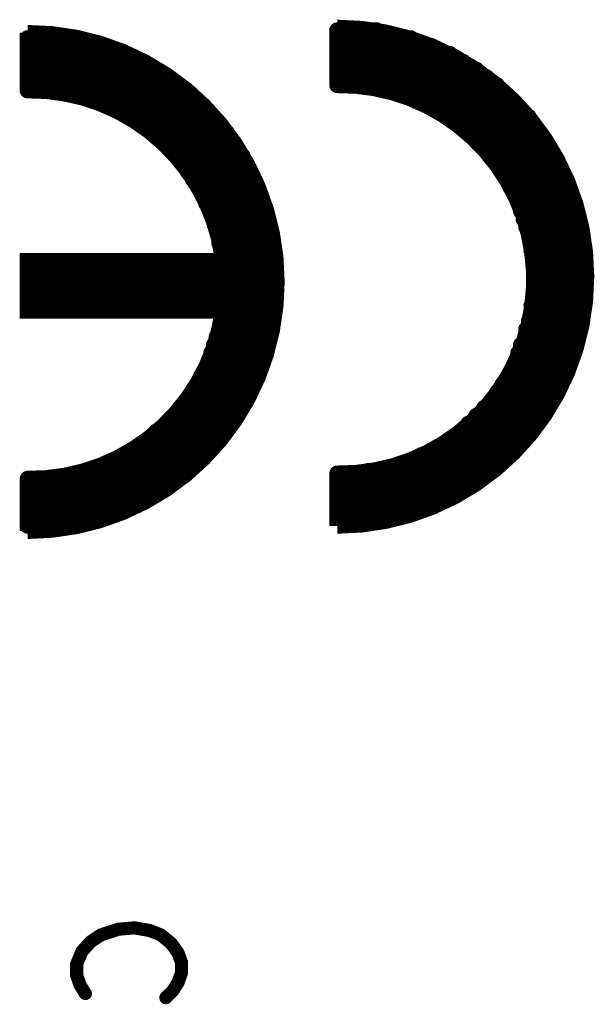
# Model space of a CAD drawing. Extents: x -1 to 5.73, y -1.96 to 5.23.
# Tile 16 of 29: x 3.06 to 3.28, y 1.22 to 1.59. Entities that reach past the tile are written whole.
import ezdxf

# ---------------------------------------------------------------- set-up
doc = ezdxf.new("R2010")
doc.units = 0
doc.layers.get('0').update_dxf_attribs({"color": 3, "linetype": 'CONTINUOUS'})

# ---------------------------------------------------------------- blocks, each defined once
blk = doc.blocks.new('PAD_R1')
at = {"const_width": 0.5}
blk.add_lwpolyline([(0.25, 0, 1), (-0.25, 0, 1)], format="xyb", close=True, dxfattribs=at)

msp = doc.modelspace()

# ---------------------------------------------------------------- linework, layer by layer
at = {"const_width": 0.006}
for points in [[(3.065, 1.419), (3.065, 1.399, 1), (3.065, 1.589), (3.065, 1.567)], [(3.183, 1.421), (3.183, 1.401, 1), (3.183, 1.591), (3.183, 1.569)], [(3.065, 1.419, 1.01361), (3.065, 1.567)], [(3.183, 1.421, 1.01361), (3.183, 1.569)]]:
    msp.add_lwpolyline(points, format="xyb", dxfattribs=at)
for points, const_width in [([(3.183, 1.59), (3.198, 1.59)], 0.006), ([(3.065, 1.587), (3.084, 1.587)], 0.006), ([(3.183, 1.587), (3.211, 1.587)], 0.006), ([(3.065, 1.584), (3.095, 1.584)], 0.006), ([(3.183, 1.584), (3.219, 1.584)], 0.006), ([(3.065, 1.581), (3.103, 1.581)], 0.006), ([(3.065, 1.578), (3.109, 1.578)], 0.006), ([(3.183, 1.581), (3.226, 1.581)], 0.006), ([(3.183, 1.578), (3.231, 1.578)], 0.006), ([(3.065, 1.575), (3.114, 1.575)], 0.006), ([(3.183, 1.575), (3.236, 1.575)], 0.006), ([(3.065, 1.572), (3.119, 1.572)], 0.006), ([(3.183, 1.572), (3.24, 1.572)], 0.006), ([(3.065, 1.569), (3.123, 1.569)], 0.006), ([(3.193, 1.569), (3.244, 1.569)], 0.006), ([(3.08, 1.566), (3.127, 1.566)], 0.006), ([(3.091, 1.563), (3.13, 1.563)], 0.006), ([(3.207, 1.566), (3.247, 1.566)], 0.006), ([(3.214, 1.563), (3.25, 1.563)], 0.006), ([(3.098, 1.56), (3.133, 1.56)], 0.006), ([(3.22, 1.56), (3.253, 1.56)], 0.006), ([(3.104, 1.557), (3.136, 1.557)], 0.006), ([(3.225, 1.557), (3.256, 1.557)], 0.006), ([(3.108, 1.554), (3.138, 1.554)], 0.006), ([(3.229, 1.554), (3.258, 1.554)], 0.006), ([(3.112, 1.551), (3.141, 1.551)], 0.006), ([(3.116, 1.548), (3.143, 1.548)], 0.006), ([(3.233, 1.551), (3.26, 1.551)], 0.006), ([(3.236, 1.548), (3.262, 1.548)], 0.006), ([(3.119, 1.545), (3.145, 1.545)], 0.006), ([(3.239, 1.545), (3.264, 1.545)], 0.006), ([(3.122, 1.542), (3.147, 1.542)], 0.006), ([(3.241, 1.542), (3.266, 1.542)], 0.006), ([(3.124, 1.539), (3.148, 1.539)], 0.006), ([(3.244, 1.539), (3.267, 1.539)], 0.006), ([(3.126, 1.536), (3.15, 1.536)], 0.006), ([(3.128, 1.533), (3.151, 1.533)], 0.006), ([(3.246, 1.536), (3.269, 1.536)], 0.006), ([(3.248, 1.533), (3.27, 1.533)], 0.006), ([(3.13, 1.53), (3.152, 1.53)], 0.006), ([(3.249, 1.53), (3.271, 1.53)], 0.006), ([(3.132, 1.527), (3.154, 1.527)], 0.006), ([(3.251, 1.527), (3.272, 1.527)], 0.006), ([(3.133, 1.524), (3.155, 1.524)], 0.006), ([(3.252, 1.524), (3.273, 1.524)], 0.006), ([(3.135, 1.521), (3.156, 1.521)], 0.006), ([(3.136, 1.518), (3.156, 1.518)], 0.006), ([(3.253, 1.521), (3.274, 1.521)], 0.006), ([(3.254, 1.518), (3.275, 1.518)], 0.006), ([(3.137, 1.515), (3.157, 1.515)], 0.006), ([(3.255, 1.515), (3.276, 1.515)], 0.006), ([(3.138, 1.512), (3.158, 1.512)], 0.006), ([(3.256, 1.512), (3.276, 1.512)], 0.006), ([(3.138, 1.509), (3.158, 1.509)], 0.006), ([(3.257, 1.509), (3.277, 1.509)], 0.006), ([(3.139, 1.506), (3.159, 1.506)], 0.006), ([(3.139, 1.503), (3.159, 1.503)], 0.006), ([(3.257, 1.506), (3.277, 1.506)], 0.006), ([(3.258, 1.503), (3.277, 1.503)], 0.006), ([(3.065, 1.5), (3.144, 1.5)], 0.006), ([(3.14, 1.5), (3.159, 1.5)], 0.006), ([(3.258, 1.5), (3.277, 1.5)], 0.006), ([(3.065, 1.497), (3.144, 1.497)], 0.006), ([(3.14, 1.497), (3.159, 1.497)], 0.006), ([(3.258, 1.497), (3.277, 1.497)], 0.006), ([(3.065, 1.494), (3.144, 1.494)], 0.006), ([(3.14, 1.494), (3.16, 1.494)], 0.006), ([(3.258, 1.494), (3.277, 1.494)], 0.006), ([(3.065, 1.491), (3.144, 1.491)], 0.006), ([(3.065, 1.488), (3.144, 1.488)], 0.006), ([(3.14, 1.491), (3.159, 1.491)], 0.006), ([(3.14, 1.488), (3.159, 1.488)], 0.006), ([(3.258, 1.491), (3.277, 1.491)], 0.006), ([(3.258, 1.488), (3.277, 1.488)], 0.006), ([(3.065, 1.485), (3.144, 1.485)], 0.006), ([(3.14, 1.485), (3.159, 1.485)], 0.006), ([(3.257, 1.485), (3.277, 1.485)], 0.006), ([(3.139, 1.482), (3.159, 1.482)], 0.006), ([(3.257, 1.482), (3.276, 1.482)], 0.006), ([(3.139, 1.479), (3.158, 1.479)], 0.006), ([(3.256, 1.479), (3.276, 1.479)], 0.006), ([(3.137, 1.473), (3.157, 1.473)], 0.006), ([(3.138, 1.476), (3.158, 1.476)], 0.006), ([(3.255, 1.476), (3.275, 1.476)], 0.006), ([(3.255, 1.473), (3.274, 1.473)], 0.006), ([(3.136, 1.47), (3.156, 1.47)], 0.006), ([(3.253, 1.47), (3.274, 1.47)], 0.006), ([(3.135, 1.467), (3.156, 1.467)], 0.006), ([(3.252, 1.467), (3.273, 1.467)], 0.006), ([(3.134, 1.464), (3.155, 1.464)], 0.006), ([(3.251, 1.464), (3.272, 1.464)], 0.006), ([(3.131, 1.458), (3.152, 1.458)], 0.006), ([(3.133, 1.461), (3.154, 1.461)], 0.006), ([(3.248, 1.458), (3.269, 1.458)], 0.006), ([(3.25, 1.461), (3.271, 1.461)], 0.006), ([(3.13, 1.455), (3.151, 1.455)], 0.006), ([(3.246, 1.455), (3.268, 1.455)], 0.006), ([(3.128, 1.452), (3.15, 1.452)], 0.006), ([(3.244, 1.452), (3.266, 1.452)], 0.006), ([(3.126, 1.449), (3.148, 1.449)], 0.006), ([(3.242, 1.449), (3.265, 1.449)], 0.006), ([(3.121, 1.443), (3.144, 1.443)], 0.006), ([(3.123, 1.446), (3.146, 1.446)], 0.006), ([(3.236, 1.443), (3.261, 1.443)], 0.006), ([(3.239, 1.446), (3.263, 1.446)], 0.006), ([(3.118, 1.44), (3.142, 1.44)], 0.006), ([(3.233, 1.44), (3.259, 1.44)], 0.006), ([(3.114, 1.437), (3.14, 1.437)], 0.006), ([(3.23, 1.437), (3.256, 1.437)], 0.006), ([(3.111, 1.434), (3.138, 1.434)], 0.006), ([(3.226, 1.434), (3.254, 1.434)], 0.006), ([(3.102, 1.428), (3.133, 1.428)], 0.006), ([(3.107, 1.431), (3.135, 1.431)], 0.006), ([(3.215, 1.428), (3.248, 1.428)], 0.006), ([(3.221, 1.431), (3.251, 1.431)], 0.006), ([(3.095, 1.425), (3.13, 1.425)], 0.006), ([(3.208, 1.425), (3.245, 1.425)], 0.006), ([(3.087, 1.422), (3.126, 1.422)], 0.006), ([(3.195, 1.422), (3.241, 1.422)], 0.006), ([(3.071, 1.419), (3.122, 1.419)], 0.006), ([(3.183, 1.419), (3.237, 1.419)], 0.006), ([(3.065, 1.416), (3.118, 1.416)], 0.006), ([(3.065, 1.413), (3.114, 1.413)], 0.006), ([(3.183, 1.416), (3.233, 1.416)], 0.006), ([(3.183, 1.413), (3.228, 1.413)], 0.006), ([(3.065, 1.41), (3.108, 1.41)], 0.006), ([(3.183, 1.41), (3.222, 1.41)], 0.006), ([(3.065, 1.407), (3.102, 1.407)], 0.006), ([(3.183, 1.407), (3.214, 1.407)], 0.006), ([(3.065, 1.404), (3.094, 1.404)], 0.006), ([(3.183, 1.404), (3.204, 1.404)], 0.006), ([(3.065, 1.401), (3.082, 1.401)], 0.006), ([(3.08703, 1.22267), (3.08503, 1.22587), (3.0837, 1.2296), (3.0837, 1.23387), (3.0857, 1.23867), (3.08903, 1.2424), (3.09303, 1.24507), (3.0997, 1.2472), (3.1057, 1.24773), (3.1117, 1.24667), (3.1157, 1.24507), (3.1197, 1.24187), (3.12237, 1.23813), (3.1237, 1.2344), (3.1237, 1.23067), (3.12237, 1.22693), (3.12037, 1.22373), (3.1177, 1.22107)], 0.005)]:
    msp.add_lwpolyline(points, dxfattribs=dict(const_width=const_width))
msp.add_lwpolyline([(3.144, 1.483), (3.065, 1.483), (3.065, 1.502), (3.144, 1.502)], close=True, dxfattribs=at)

# ---------------------------------------------------------------- block references
for p, xscale, yscale in [((3.183, 1.59), 0.006, 0.006), ((3.198, 1.59), 0.006, 0.006), ((3.065, 1.587), 0.006, 0.006), ((3.084, 1.587), 0.006, 0.006), ((3.183, 1.587), 0.006, 0.006), ((3.211, 1.587), 0.006, 0.006), ((3.065, 1.584), 0.006, 0.006), ((3.095, 1.584), 0.006, 0.006), ((3.183, 1.584), 0.006, 0.006), ((3.219, 1.584), 0.006, 0.006), ((3.065, 1.581), 0.006, 0.006), ((3.065, 1.578), 0.006, 0.006), ((3.103, 1.581), 0.006, 0.006), ((3.109, 1.578), 0.006, 0.006), ((3.183, 1.581), 0.006, 0.006), ((3.183, 1.578), 0.006, 0.006), ((3.226, 1.581), 0.006, 0.006), ((3.231, 1.578), 0.006, 0.006), ((3.065, 1.575), 0.006, 0.006), ((3.114, 1.575), 0.006, 0.006), ((3.183, 1.575), 0.006, 0.006), ((3.236, 1.575), 0.006, 0.006), ((3.065, 1.572), 0.006, 0.006), ((3.119, 1.572), 0.006, 0.006), ((3.183, 1.572), 0.006, 0.006), ((3.24, 1.572), 0.006, 0.006), ((3.065, 1.569), 0.006, 0.006), ((3.065, 1.567), 0.006, 0.006), ((3.065, 1.567), 0.006, 0.006), ((3.123, 1.569), 0.006, 0.006), ((3.183, 1.569), 0.006, 0.006), ((3.183, 1.569), 0.006, 0.006), ((3.193, 1.569), 0.006, 0.006), ((3.244, 1.569), 0.006, 0.006), ((3.08, 1.566), 0.006, 0.006), ((3.091, 1.563), 0.006, 0.006), ((3.127, 1.566), 0.006, 0.006), ((3.13, 1.563), 0.006, 0.006), ((3.207, 1.566), 0.006, 0.006), ((3.214, 1.563), 0.006, 0.006), ((3.247, 1.566), 0.006, 0.006), ((3.25, 1.563), 0.006, 0.006), ((3.098, 1.56), 0.006, 0.006), ((3.133, 1.56), 0.006, 0.006), ((3.22, 1.56), 0.006, 0.006), ((3.253, 1.56), 0.006, 0.006), ((3.104, 1.557), 0.006, 0.006), ((3.136, 1.557), 0.006, 0.006), ((3.225, 1.557), 0.006, 0.006), ((3.256, 1.557), 0.006, 0.006), ((3.108, 1.554), 0.006, 0.006), ((3.138, 1.554), 0.006, 0.006), ((3.229, 1.554), 0.006, 0.006), ((3.258, 1.554), 0.006, 0.006), ((3.112, 1.551), 0.006, 0.006), ((3.116, 1.548), 0.006, 0.006), ((3.141, 1.551), 0.006, 0.006), ((3.143, 1.548), 0.006, 0.006), ((3.233, 1.551), 0.006, 0.006), ((3.236, 1.548), 0.006, 0.006), ((3.26, 1.551), 0.006, 0.006), ((3.262, 1.548), 0.006, 0.006), ((3.119, 1.545), 0.006, 0.006), ((3.145, 1.545), 0.006, 0.006), ((3.239, 1.545), 0.006, 0.006), ((3.264, 1.545), 0.006, 0.006), ((3.122, 1.542), 0.006, 0.006), ((3.147, 1.542), 0.006, 0.006), ((3.241, 1.542), 0.006, 0.006), ((3.266, 1.542), 0.006, 0.006), ((3.124, 1.539), 0.006, 0.006), ((3.148, 1.539), 0.006, 0.006), ((3.244, 1.539), 0.006, 0.006), ((3.267, 1.539), 0.006, 0.006), ((3.126, 1.536), 0.006, 0.006), ((3.128, 1.533), 0.006, 0.006), ((3.15, 1.536), 0.006, 0.006), ((3.151, 1.533), 0.006, 0.006), ((3.246, 1.536), 0.006, 0.006), ((3.248, 1.533), 0.006, 0.006), ((3.269, 1.536), 0.006, 0.006), ((3.27, 1.533), 0.006, 0.006), ((3.13, 1.53), 0.006, 0.006), ((3.152, 1.53), 0.006, 0.006), ((3.249, 1.53), 0.006, 0.006), ((3.271, 1.53), 0.006, 0.006), ((3.132, 1.527), 0.006, 0.006), ((3.154, 1.527), 0.006, 0.006), ((3.251, 1.527), 0.006, 0.006), ((3.272, 1.527), 0.006, 0.006), ((3.133, 1.524), 0.006, 0.006), ((3.155, 1.524), 0.006, 0.006), ((3.252, 1.524), 0.006, 0.006), ((3.273, 1.524), 0.006, 0.006), ((3.135, 1.521), 0.006, 0.006), ((3.136, 1.518), 0.006, 0.006), ((3.156, 1.521), 0.006, 0.006), ((3.156, 1.518), 0.006, 0.006), ((3.253, 1.521), 0.006, 0.006), ((3.254, 1.518), 0.006, 0.006), ((3.274, 1.521), 0.006, 0.006), ((3.275, 1.518), 0.006, 0.006), ((3.137, 1.515), 0.006, 0.006), ((3.157, 1.515), 0.006, 0.006), ((3.255, 1.515), 0.006, 0.006), ((3.276, 1.515), 0.006, 0.006), ((3.138, 1.512), 0.006, 0.006), ((3.158, 1.512), 0.006, 0.006), ((3.256, 1.512), 0.006, 0.006), ((3.276, 1.512), 0.006, 0.006), ((3.138, 1.509), 0.006, 0.006), ((3.158, 1.509), 0.006, 0.006), ((3.257, 1.509), 0.006, 0.006), ((3.277, 1.509), 0.006, 0.006), ((3.139, 1.506), 0.006, 0.006), ((3.139, 1.503), 0.006, 0.006), ((3.159, 1.506), 0.006, 0.006), ((3.159, 1.503), 0.006, 0.006), ((3.257, 1.506), 0.006, 0.006), ((3.258, 1.503), 0.006, 0.006), ((3.277, 1.506), 0.006, 0.006), ((3.277, 1.503), 0.006, 0.006), ((3.065, 1.5), 0.006, 0.006), ((3.14, 1.5), 0.006, 0.006), ((3.144, 1.5), 0.006, 0.006), ((3.159, 1.5), 0.006, 0.006), ((3.258, 1.5), 0.006, 0.006), ((3.277, 1.5), 0.006, 0.006), ((3.065, 1.497), 0.006, 0.006), ((3.14, 1.497), 0.006, 0.006), ((3.144, 1.497), 0.006, 0.006), ((3.159, 1.497), 0.006, 0.006), ((3.258, 1.497), 0.006, 0.006), ((3.277, 1.497), 0.006, 0.006), ((3.065, 1.494), 0.006, 0.006), ((3.14, 1.494), 0.006, 0.006), ((3.144, 1.494), 0.006, 0.006), ((3.16, 1.494), 0.006, 0.006), ((3.258, 1.494), 0.006, 0.006), ((3.277, 1.494), 0.006, 0.006), ((3.065, 1.491), 0.006, 0.006), ((3.065, 1.488), 0.006, 0.006), ((3.14, 1.491), 0.006, 0.006), ((3.14, 1.488), 0.006, 0.006), ((3.144, 1.491), 0.006, 0.006), ((3.144, 1.488), 0.006, 0.006), ((3.159, 1.491), 0.006, 0.006), ((3.159, 1.488), 0.006, 0.006), ((3.258, 1.491), 0.006, 0.006), ((3.258, 1.488), 0.006, 0.006), ((3.277, 1.491), 0.006, 0.006), ((3.277, 1.488), 0.006, 0.006), ((3.065, 1.485), 0.006, 0.006), ((3.14, 1.485), 0.006, 0.006), ((3.144, 1.485), 0.006, 0.006), ((3.159, 1.485), 0.006, 0.006), ((3.257, 1.485), 0.006, 0.006), ((3.277, 1.485), 0.006, 0.006), ((3.139, 1.482), 0.006, 0.006), ((3.159, 1.482), 0.006, 0.006), ((3.257, 1.482), 0.006, 0.006), ((3.276, 1.482), 0.006, 0.006), ((3.139, 1.479), 0.006, 0.006), ((3.158, 1.479), 0.006, 0.006), ((3.256, 1.479), 0.006, 0.006), ((3.276, 1.479), 0.006, 0.006), ((3.137, 1.473), 0.006, 0.006), ((3.138, 1.476), 0.006, 0.006), ((3.157, 1.473), 0.006, 0.006), ((3.158, 1.476), 0.006, 0.006), ((3.255, 1.476), 0.006, 0.006), ((3.255, 1.473), 0.006, 0.006), ((3.274, 1.473), 0.006, 0.006), ((3.275, 1.476), 0.006, 0.006), ((3.136, 1.47), 0.006, 0.006), ((3.156, 1.47), 0.006, 0.006), ((3.253, 1.47), 0.006, 0.006), ((3.274, 1.47), 0.006, 0.006), ((3.135, 1.467), 0.006, 0.006), ((3.156, 1.467), 0.006, 0.006), ((3.252, 1.467), 0.006, 0.006), ((3.273, 1.467), 0.006, 0.006), ((3.134, 1.464), 0.006, 0.006), ((3.155, 1.464), 0.006, 0.006), ((3.251, 1.464), 0.006, 0.006), ((3.272, 1.464), 0.006, 0.006), ((3.131, 1.458), 0.006, 0.006), ((3.133, 1.461), 0.006, 0.006), ((3.152, 1.458), 0.006, 0.006), ((3.154, 1.461), 0.006, 0.006), ((3.248, 1.458), 0.006, 0.006), ((3.25, 1.461), 0.006, 0.006), ((3.269, 1.458), 0.006, 0.006), ((3.271, 1.461), 0.006, 0.006), ((3.13, 1.455), 0.006, 0.006), ((3.151, 1.455), 0.006, 0.006), ((3.246, 1.455), 0.006, 0.006), ((3.268, 1.455), 0.006, 0.006), ((3.128, 1.452), 0.006, 0.006), ((3.15, 1.452), 0.006, 0.006), ((3.244, 1.452), 0.006, 0.006), ((3.266, 1.452), 0.006, 0.006), ((3.126, 1.449), 0.006, 0.006), ((3.148, 1.449), 0.006, 0.006), ((3.242, 1.449), 0.006, 0.006), ((3.265, 1.449), 0.006, 0.006), ((3.121, 1.443), 0.006, 0.006), ((3.123, 1.446), 0.006, 0.006), ((3.144, 1.443), 0.006, 0.006), ((3.146, 1.446), 0.006, 0.006), ((3.236, 1.443), 0.006, 0.006), ((3.239, 1.446), 0.006, 0.006), ((3.261, 1.443), 0.006, 0.006), ((3.263, 1.446), 0.006, 0.006), ((3.118, 1.44), 0.006, 0.006), ((3.142, 1.44), 0.006, 0.006), ((3.233, 1.44), 0.006, 0.006), ((3.259, 1.44), 0.006, 0.006), ((3.114, 1.437), 0.006, 0.006), ((3.14, 1.437), 0.006, 0.006), ((3.23, 1.437), 0.006, 0.006), ((3.256, 1.437), 0.006, 0.006), ((3.111, 1.434), 0.006, 0.006), ((3.138, 1.434), 0.006, 0.006), ((3.226, 1.434), 0.006, 0.006), ((3.254, 1.434), 0.006, 0.006), ((3.102, 1.428), 0.006, 0.006), ((3.107, 1.431), 0.006, 0.006), ((3.133, 1.428), 0.006, 0.006), ((3.135, 1.431), 0.006, 0.006), ((3.215, 1.428), 0.006, 0.006), ((3.221, 1.431), 0.006, 0.006), ((3.248, 1.428), 0.006, 0.006), ((3.251, 1.431), 0.006, 0.006), ((3.095, 1.425), 0.006, 0.006), ((3.13, 1.425), 0.006, 0.006), ((3.208, 1.425), 0.006, 0.006), ((3.245, 1.425), 0.006, 0.006), ((3.087, 1.422), 0.006, 0.006), ((3.126, 1.422), 0.006, 0.006), ((3.183, 1.421), 0.006, 0.006), ((3.183, 1.421), 0.006, 0.006), ((3.195, 1.422), 0.006, 0.006), ((3.241, 1.422), 0.006, 0.006), ((3.065, 1.419), 0.006, 0.006), ((3.065, 1.419), 0.006, 0.006), ((3.071, 1.419), 0.006, 0.006), ((3.122, 1.419), 0.006, 0.006), ((3.183, 1.419), 0.006, 0.006), ((3.237, 1.419), 0.006, 0.006), ((3.065, 1.416), 0.006, 0.006), ((3.065, 1.413), 0.006, 0.006), ((3.114, 1.413), 0.006, 0.006), ((3.118, 1.416), 0.006, 0.006), ((3.183, 1.416), 0.006, 0.006), ((3.183, 1.413), 0.006, 0.006), ((3.228, 1.413), 0.006, 0.006), ((3.233, 1.416), 0.006, 0.006), ((3.065, 1.41), 0.006, 0.006), ((3.108, 1.41), 0.006, 0.006), ((3.183, 1.41), 0.006, 0.006), ((3.222, 1.41), 0.006, 0.006), ((3.065, 1.407), 0.006, 0.006), ((3.102, 1.407), 0.006, 0.006), ((3.183, 1.407), 0.006, 0.006), ((3.214, 1.407), 0.006, 0.006), ((3.065, 1.404), 0.006, 0.006), ((3.094, 1.404), 0.006, 0.006), ((3.183, 1.404), 0.006, 0.006), ((3.204, 1.404), 0.006, 0.006), ((3.065, 1.401), 0.006, 0.006), ((3.082, 1.401), 0.006, 0.006), ((3.08703, 1.22267), 0.005, 0.005), ((3.1177, 1.22107), 0.005, 0.005)]:
    msp.add_blockref('PAD_R1', p, dxfattribs=dict(xscale=xscale, yscale=yscale))

doc.saveas('drawing.dxf')
